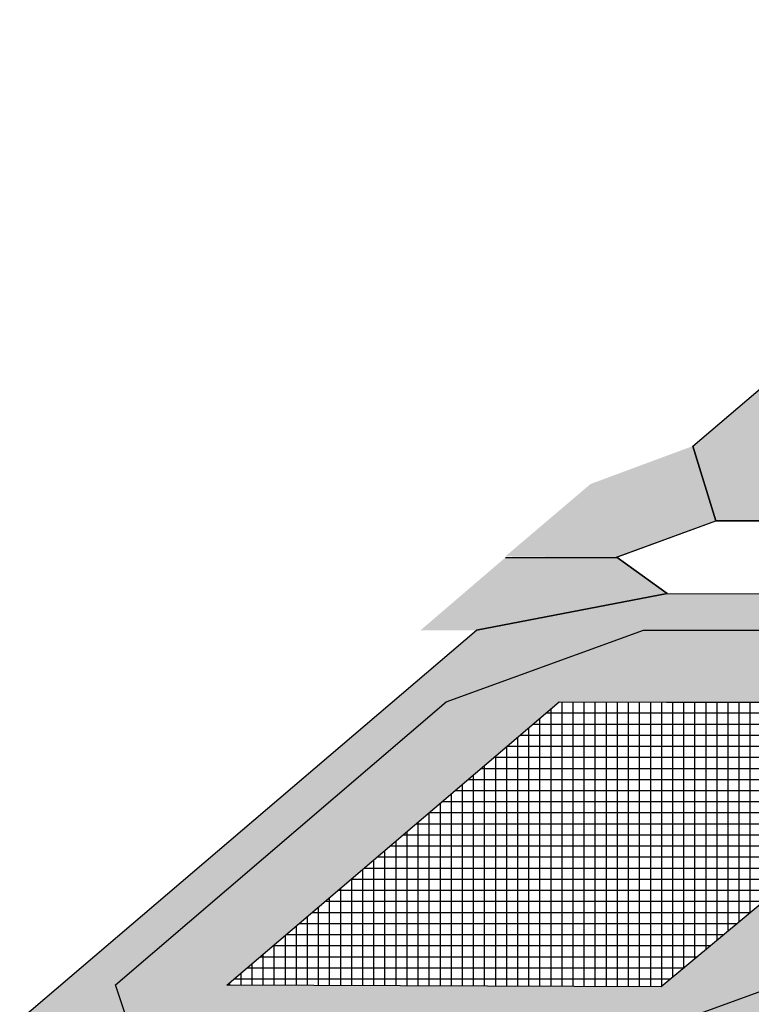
# Model space of a CAD drawing. Header units: centimetres. Extents: x -10 to 101, y -21 to 38.
# Tile 10 of 19: x 24.96 to 26.59, y 12.48 to 14.68. Entities that reach past the tile are written whole.
import ezdxf

# ---------------------------------------------------------------- set-up
doc = ezdxf.new("R2010")
doc.units = ezdxf.units.CM

msp = doc.modelspace()

# ---------------------------------------------------------------- hatches: boundary and pattern name
at = {"true_color": 0x636466}
h = msp.add_hatch(color=251, dxfattribs=at)
h.dxf.hatch_style = 1
h.paths.add_polyline_path([(26.7314, 13.6422), (26.6762, 13.8077), (27.416, 14.4405), (27.8569, 14.6007), (28.8552, 14.6017), (28.9108, 14.4389), (28.1459, 13.8025), (27.704, 13.6426)], flags=16)
h.paths.add_polyline_path([(26.5132, 13.5624), (26.4617, 13.7295), (27.4833, 14.6004), (27.9101, 14.6827), (29.0721, 14.6807), (29.2311, 14.6017), (28.1748, 13.7226), (27.7328, 13.5626)])
at = {"true_color": 0x000000}
h = msp.add_hatch(color=18, dxfattribs=at)
h.dxf.hatch_style = 1
h.paths.add_polyline_path([(26.4617, 13.7295), (26.2326, 13.6446), (26.0421, 13.4827), (26.2882, 13.4802), (26.5132, 13.5624)])
h = msp.add_hatch(color=18, dxfattribs=at)
h.dxf.hatch_style = 1
h.paths.add_polyline_path([(25.8523, 13.3176), (26.0421, 13.4802), (26.2921, 13.4802), (26.404, 13.3998), (25.9773, 13.3176)])
edge = h.paths.add_edge_path()
edge.add_line((27.5661, 13.3978), (27.7912, 13.4776))
at = {"true_color": 0x636466}
h = msp.add_hatch(color=251, dxfattribs=at)
h.dxf.hatch_style = 1
h.paths.add_polyline_path([(25.2254, 12.3593), (25.1702, 12.5248), (25.91, 13.1576), (26.3509, 13.3178), (27.3492, 13.3188), (27.4048, 13.156), (26.6398, 12.5197), (26.1979, 12.3597)], flags=16)
h.paths.add_polyline_path([(25.0072, 12.2795), (24.9557, 12.4466), (25.9773, 13.3176), (26.404, 13.3998), (27.5661, 13.3978), (27.7251, 13.3188), (26.6688, 12.4398), (26.2268, 12.2797)])
h = msp.add_hatch(color=256)
h.dxf.hatch_style = 1
h.set_gradient(color1=(0, 0, 255), color2=(255, 255, 0), name='SPHERICAL')
h.paths.add_polyline_path([(25.4187, 12.5239), (26.1624, 13.1573), (27.154, 13.1562), (26.391, 12.5205)], flags=16)
h.paths.add_polyline_path([(27.4048, 13.156), (26.6398, 12.5197), (26.1979, 12.3597), (25.2254, 12.3593), (25.1702, 12.5248), (25.91, 13.1576), (26.3509, 13.3178), (27.3492, 13.3188)])
h = msp.add_hatch()
h.set_pattern_fill('NET', color=256, scale=0.0078)
h.set_pattern_definition([(0, (6.505657, 8.699786), (0, 0.024765), []), (90, (6.505657, 8.699786), (-0.024765, 2e-18), [])])
h.paths.add_polyline_path([(25.4187, 12.5239), (26.1624, 13.1573), (27.154, 13.1562), (26.391, 12.5205)])

# ---------------------------------------------------------------- linework, layer by layer
for p, q in [((26.4617, 13.7295), (27.4833, 14.6004)), ((26.4617, 13.7295), (27.4833, 14.6004)), ((26.4617, 13.7295), (26.5132, 13.5624)), ((26.5132, 13.5624), (26.4617, 13.7295)), ((26.5132, 13.5624), (26.4617, 13.7295)), ((26.2882, 13.4802), (26.5132, 13.5624)), ((26.2951, 13.4827), (26.5132, 13.5624)), ((26.5132, 13.5624), (27.7328, 13.5626)), ((26.5132, 13.5624), (27.6079, 13.5626)), ((27.7328, 13.5626), (26.5132, 13.5624)), ((26.0421, 13.4802), (26.2921, 13.4802)), ((26.0421, 13.4802), (26.2921, 13.4802)), ((26.0421, 13.4802), (26.2921, 13.4802)), ((26.2921, 13.4802), (26.404, 13.3998)), ((26.404, 13.3998), (26.2921, 13.4802)), ((26.404, 13.3998), (25.9773, 13.3176)), ((25.9773, 13.3176), (26.404, 13.3998)), ((26.404, 13.3998), (27.5661, 13.3978)), ((26.404, 13.3998), (27.5661, 13.3978)), ((24.9557, 12.4466), (25.9773, 13.3176)), ((24.9557, 12.4466), (25.9773, 13.3176)), ((25.91, 13.1576), (26.3509, 13.3178)), ((25.91, 13.1576), (26.3509, 13.3178)), ((26.3509, 13.3178), (27.3492, 13.3188)), ((26.3509, 13.3178), (27.3492, 13.3188)), ((25.1702, 12.5248), (25.91, 13.1576)), ((25.1702, 12.5248), (25.91, 13.1576)), ((25.4187, 12.5239), (26.1624, 13.1573)), ((26.1624, 13.1573), (27.1533, 13.1556)), ((26.1624, 13.1573), (27.154, 13.1562)), ((27.154, 13.1562), (26.391, 12.5205)), ((27.1533, 13.1556), (26.391, 12.5205)), ((25.2254, 12.3593), (25.1702, 12.5248)), ((25.2254, 12.3593), (25.1702, 12.5248)), ((26.391, 12.5205), (25.4187, 12.5239)), ((26.391, 12.5205), (25.4187, 12.5239)), ((26.6398, 12.5197), (26.1979, 12.3597)), ((26.6398, 12.5197), (26.1979, 12.3597))]:
    msp.add_line(p, q)

doc.saveas('drawing.dxf')
